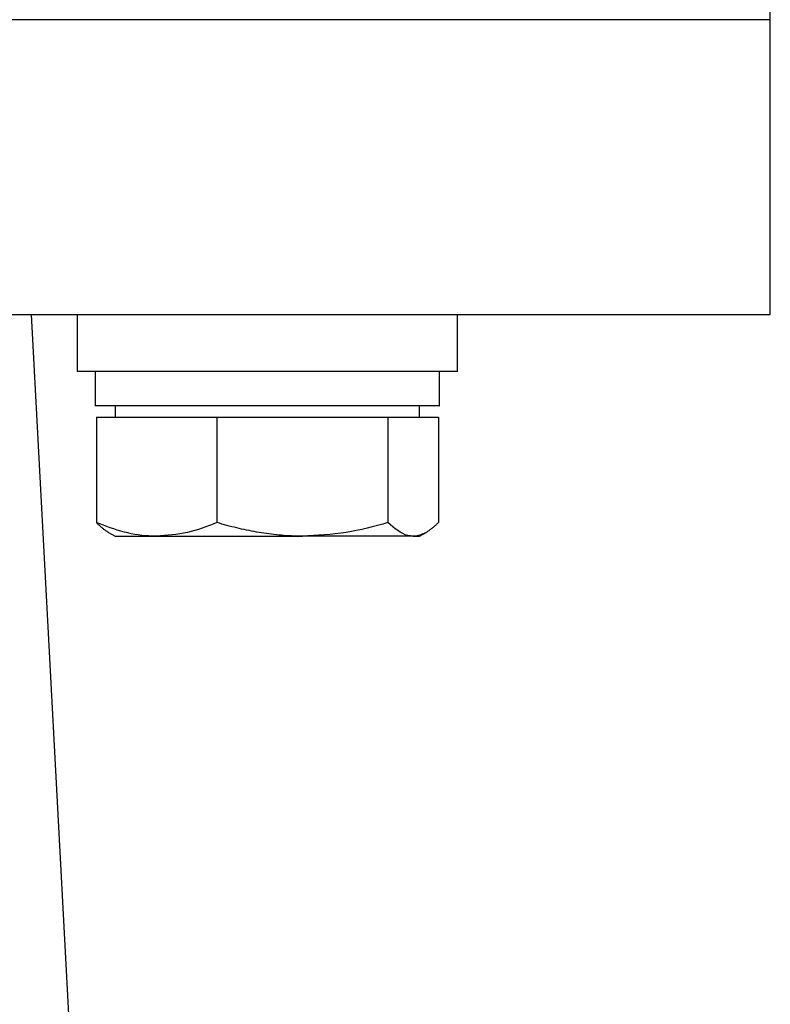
# Model space of a CAD drawing. Header units: millimetres. Extents: x 446 to 2194, y 292 to 1631.
# Tile 23 of 28: x 1061 to 1100, y 1003 to 1054. Entities that reach past the tile are written whole.
import ezdxf

# ---------------------------------------------------------------- set-up
doc = ezdxf.new("R2010")
doc.units = ezdxf.units.MM

msp = doc.modelspace()

# ---------------------------------------------------------------- linework, layer by layer
at = {"color": 7, "linetype": 'Continuous', "lineweight": 25}
for p, q in [((1100.17, 1054.389), (1100.17, 1062.389)), ((1100.17, 1054.389), (975.17, 1054.389)), ((1100.17, 1054.389), (1037.67, 1054.389)), ((1100.17, 1038.889), (1100.17, 1054.389)), ((1037.67, 1038.889), (1100.17, 1038.889)), ((1064.365, 981.863), (1061.339, 1038.889)), ((1063.733, 1038.889), (1063.733, 1035.889)), ((1083.733, 1035.889), (1083.733, 1038.889)), ((1083.733, 1035.889), (1063.733, 1035.889)), ((1064.683, 1035.889), (1064.683, 1034.089)), ((1082.771, 1035.889), (1082.771, 1034.089)), ((1082.772, 1034.089), (1082.772, 1035.889)), ((1082.783, 1034.089), (1082.783, 1035.889)), ((1082.771, 1034.089), (1064.683, 1034.089)), ((1065.733, 1034.089), (1065.733, 1033.489)), ((1081.733, 1033.489), (1081.733, 1034.089)), ((1082.771, 1034.089), (1082.772, 1034.089)), ((1082.783, 1034.089), (1082.772, 1034.089)), ((1064.744, 1033.489), (1064.744, 1027.953)), ((1064.744, 1033.489), (1067.913, 1033.489)), ((1067.913, 1033.489), (1071.083, 1033.489)), ((1071.083, 1033.489), (1071.083, 1027.953)), ((1071.083, 1033.489), (1075.577, 1033.489)), ((1075.577, 1033.489), (1080.071, 1033.489)), ((1080.071, 1033.489), (1080.071, 1027.953)), ((1080.071, 1033.489), (1081.396, 1033.489)), ((1081.396, 1033.489), (1082.721, 1033.489)), ((1082.721, 1033.489), (1082.721, 1027.953)), ((1065.382, 1027.441), (1065.733, 1027.239)), ((1081.733, 1027.239), (1082.084, 1027.441)), ((1065.733, 1027.239), (1067.913, 1027.239)), ((1067.913, 1027.239), (1075.577, 1027.239)), ((1081.396, 1027.239), (1075.577, 1027.239)), ((1081.396, 1027.239), (1081.733, 1027.239))]:
    msp.add_line(p, q, dxfattribs=at)
for points, knots in [([(1067.913, 1027.239), (1067.838, 1027.239), (1067.269, 1027.246), (1066.197, 1027.402), (1065.231, 1027.768), (1064.744, 1027.953)], [0, 0, 0, 0, 0.070086, 0.530782, 1, 1, 1, 1]), ([(1064.744, 1027.953), (1064.786, 1027.912), (1064.87, 1027.829), (1064.998, 1027.715), (1065.126, 1027.612), (1065.254, 1027.518), (1065.34, 1027.466), (1065.383, 1027.44)], [0, 0, 0, 0, 0.19999, 0.400064, 0.600429, 0.80091, 1, 1, 1, 1]), ([(1071.083, 1027.953), (1070.568, 1027.753), (1069.529, 1027.35), (1068.455, 1027.276), (1067.913, 1027.239)], [0, 0, 0, 0, 0.495458, 1, 1, 1, 1]), ([(1075.577, 1027.239), (1075.47, 1027.239), (1075.189, 1027.241), (1074.557, 1027.27), (1073.681, 1027.361), (1072.812, 1027.515), (1072.119, 1027.671), (1071.599, 1027.804), (1071.255, 1027.903), (1071.083, 1027.953)], [0, 0, 0, 0, 0.070048, 0.185145, 0.416024, 0.647857, 0.765018, 0.88247, 1, 1, 1, 1]), ([(1080.071, 1027.953), (1079.341, 1027.753), (1077.868, 1027.35), (1076.345, 1027.276), (1075.577, 1027.239)], [0, 0, 0, 0, 0.495458, 1, 1, 1, 1]), ([(1081.396, 1027.239), (1081.3, 1027.245), (1080.852, 1027.277), (1080.415, 1027.656), (1080.071, 1027.953)], [0, 0, 0, 0, 0.214378, 1, 1, 1, 1]), ([(1082.721, 1027.953), (1082.681, 1027.913), (1082.599, 1027.833), (1082.474, 1027.721), (1082.345, 1027.616), (1082.212, 1027.52), (1082.079, 1027.436), (1081.944, 1027.366), (1081.808, 1027.31), (1081.672, 1027.269), (1081.534, 1027.243), (1081.442, 1027.24), (1081.396, 1027.239)], [0, 0, 0, 0, 0.094148, 0.188332, 0.288908, 0.389546, 0.490394, 0.591325, 0.693216, 0.795213, 0.897546, 1, 1, 1, 1])]:
    msp.add_open_spline(points, degree=3, knots=knots, dxfattribs=at)

doc.saveas('drawing.dxf')
